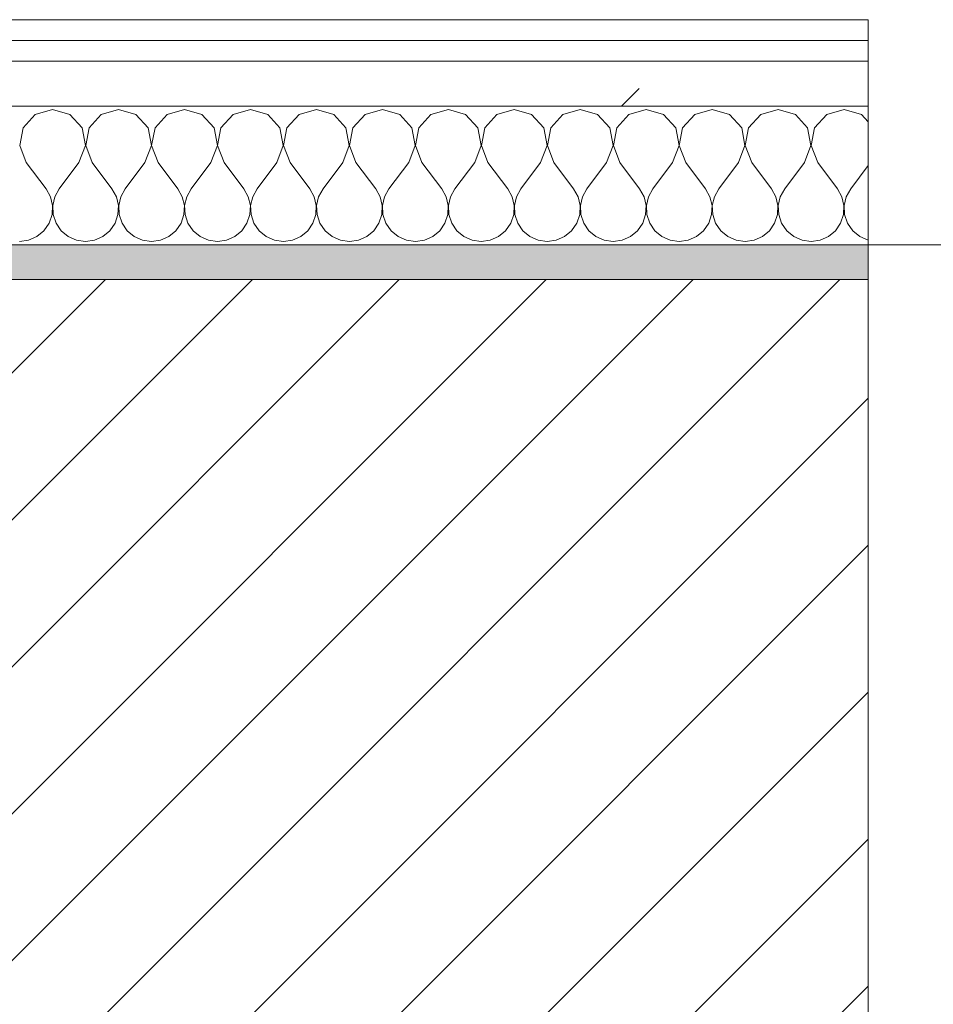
# Model space of a CAD drawing. Header units: millimetres. Extents: x -40968 to 77376, y -17881 to 4746.
# Tile 85 of 180: x -14381 to -14117, y -1413 to -1129. Entities that reach past the tile are written whole.
import ezdxf

# ---------------------------------------------------------------- set-up
doc = ezdxf.new("R2010")
doc.units = ezdxf.units.MM
doc.header["$MEASUREMENT"] = 0
doc.linetypes.add('Wipeout_Contour', pattern=[1000, 0, -1000])
for name, color, linetype in [('12_FAÇ_Façana', 7, 'Continuous'), ('Nuevo_08_E_Envans secs', 7, 'Continuous'), ('Ventanas Archicad', 7, 'Continuous')]:
    doc.layers.add(name, color=color, linetype=linetype)
for name, color, linetype, lineweight, true_color in [('12_FAÇ_Façana_Pluma_Nº__176', 7, 'Continuous', 15, 0x93a0c6), ('Nuevo_08_E_Envans secs_Pluma_Nº__102', 7, 'Continuous', 5, 0xcccccc), ('Nuevo_08_E_Envans secs_Pluma_Nº__171', 171, 'Continuous', 13, 0xaaaaff), ('Nuevo_08_E_Envans secs_Pluma_Nº__177', 7, 'Continuous', 15, 0xf7e046), ('Ventanas Archicad_Pluma_Nº__3', 7, 'Continuous', 5, 0xa4a4a4)]:
    doc.layers.add(name, color=color, linetype=linetype, lineweight=lineweight, true_color=true_color)
for name, color, linetype, lineweight in [('12_FAÇ_Façana_Pluma_Nº__2', 8, 'Continuous', 5), ('12_FAÇ_Façana_Pluma_Nº__7', 7, 'Continuous', 5), ('Nuevo_08_E_Envans secs_Pluma_Nº__1', 7, 'Continuous', 5), ('Ventanas Archicad_Pluma_Nº__7', 7, 'Continuous', 5)]:
    doc.layers.add(name, color=color, linetype=linetype, lineweight=lineweight)
pattern_1 = [(45, (0, 0), (-183.8478, 183.8478), [195, -65]), (45, (7e-14, 183.85), (-183.8478, 183.8478), [195, -65])]

# ---------------------------------------------------------------- blocks, each defined once
blk = doc.blocks.new('Ventana Vertical Multi-Faja 27_5')
at = {"layer": 'Ventanas Archicad_Pluma_Nº__3', "color": 253, "linetype": 'Continuous', "lineweight": 5, "true_color": 0xa4a4a4}
blk.add_line((-600, -430), (600, -430), dxfattribs=at)
at = {"layer": 'Ventanas Archicad_Pluma_Nº__7', "color": 7, "linetype": 'Continuous', "lineweight": 5}
for p, q in [((600, -200), (600, -420)), ((600, -420), (600, -430))]:
    blk.add_line(p, q, dxfattribs=at)
blk = doc.blocks.new('Muro_11_5', base_point=(-14135.93, -1193.98))
at = {"layer": '12_FAÇ_Façana_Pluma_Nº__7', "color": 7, "linetype": 'Continuous', "lineweight": 5}
for p, q in [((-14135.93, -1203.98), (-14135.93, -1193.98)), ((-14135.93, -1423.98), (-14135.93, -1203.98))]:
    blk.add_line(p, q, dxfattribs=at)
at = {"layer": 'Ventanas Archicad', "color": 253, "linetype": 'Continuous', "lineweight": 5, "true_color": 0xa4a4a6, "zscale": 1000, "rotation": 180}
blk.add_blockref('Ventana Vertical Multi-Faja 27_5', (-13535.93, -1623.98), dxfattribs=at)
blk = doc.blocks.new('Muro_12_5', base_point=(-16936.43, -1193.98))
at = {"layer": '12_FAÇ_Façana_Pluma_Nº__176', "linetype": 'Continuous', "lineweight": 0, "true_color": 0x495063}
blk.add_hatch(color=251, dxfattribs=at).paths.add_polyline_path([(-14135.93, -1193.98), (-16936.43, -1193.98), (-16936.43, -1203.98), (-14135.93, -1203.98)])
at = {"layer": '12_FAÇ_Façana_Pluma_Nº__2', "linetype": 'Continuous', "lineweight": 5}
h = blk.add_hatch(dxfattribs=at)
h.set_pattern_fill('Ceramic_0005', color=8, style=0, pattern_type=2)
h.set_pattern_definition([(45, (0, 0), (-21.213203, 21.213203), [])])
h.paths.add_polyline_path([(-16936.43, -1418.98), (-14135.93, -1418.98), (-14135.93, -1203.98), (-16936.43, -1203.98)])
at = {"layer": '12_FAÇ_Façana_Pluma_Nº__7', "color": 7, "linetype": 'Continuous', "lineweight": 5}
blk.add_line((-14135.93, -1203.98), (-16936.43, -1203.98), dxfattribs=at)
at = {"layer": '12_FAÇ_Façana_Pluma_Nº__7', "color": 7, "linetype": 'Continuous', "lineweight": 5, "flags": 128}
blk.add_lwpolyline([(-14135.93, -1193.98), (-16936.43, -1193.98)], dxfattribs=at)
blk = doc.blocks.new('*X233')
at = {"layer": 'Nuevo_08_E_Envans secs_Pluma_Nº__102', "color": 254, "linetype": 'Continuous', "lineweight": 5, "true_color": 0xcccccc}
for p, q in [((-14376.44, -1156.35), (-14379.95, -1160.19)), ((-14371.43, -1154.93), (-14376.44, -1156.35)), ((-14366.42, -1156.35), (-14371.43, -1154.93)), ((-14362.91, -1160.19), (-14366.42, -1156.35)), ((-14357.39, -1156.35), (-14360.9, -1160.19)), ((-14352.38, -1154.93), (-14357.39, -1156.35)), ((-14347.37, -1156.35), (-14352.38, -1154.93)), ((-14343.86, -1160.19), (-14347.37, -1156.35)), ((-14338.34, -1156.35), (-14341.85, -1160.19)), ((-14333.33, -1154.93), (-14338.34, -1156.35)), ((-14328.33, -1156.35), (-14333.33, -1154.93)), ((-14324.81, -1160.19), (-14328.33, -1156.35)), ((-14319.29, -1156.35), (-14322.8, -1160.19)), ((-14314.29, -1154.93), (-14319.29, -1156.35)), ((-14309.28, -1156.35), (-14314.29, -1154.93)), ((-14305.77, -1160.19), (-14309.28, -1156.35)), ((-14300.25, -1156.35), (-14303.76, -1160.19)), ((-14295.24, -1154.93), (-14300.25, -1156.35)), ((-14290.23, -1156.35), (-14295.24, -1154.93)), ((-14286.72, -1160.19), (-14290.23, -1156.35)), ((-14281.2, -1156.35), (-14284.71, -1160.19)), ((-14276.19, -1154.93), (-14281.2, -1156.35)), ((-14271.18, -1156.35), (-14276.19, -1154.93)), ((-14267.67, -1160.19), (-14271.18, -1156.35)), ((-14262.15, -1156.35), (-14265.66, -1160.19)), ((-14257.14, -1154.93), (-14262.15, -1156.35)), ((-14252.14, -1156.35), (-14257.14, -1154.93)), ((-14248.62, -1160.19), (-14252.14, -1156.35)), ((-14243.1, -1156.35), (-14246.61, -1160.19)), ((-14238.1, -1154.93), (-14243.1, -1156.35)), ((-14233.09, -1156.35), (-14238.1, -1154.93)), ((-14229.58, -1160.19), (-14233.09, -1156.35)), ((-14224.05, -1156.35), (-14227.57, -1160.19)), ((-14219.05, -1154.93), (-14224.05, -1156.35)), ((-14214.04, -1156.35), (-14219.05, -1154.93)), ((-14210.53, -1160.19), (-14214.04, -1156.35)), ((-14205.01, -1156.35), (-14208.52, -1160.19)), ((-14200, -1154.93), (-14205.01, -1156.35)), ((-14194.99, -1156.35), (-14200, -1154.93)), ((-14191.48, -1160.19), (-14194.99, -1156.35)), ((-14185.96, -1156.35), (-14189.47, -1160.19)), ((-14180.95, -1154.93), (-14185.96, -1156.35)), ((-14175.95, -1156.35), (-14180.95, -1154.93)), ((-14172.43, -1160.19), (-14175.95, -1156.35)), ((-14166.91, -1156.35), (-14170.42, -1160.19)), ((-14161.9, -1154.93), (-14166.91, -1156.35)), ((-14156.9, -1156.35), (-14161.9, -1154.93)), ((-14153.39, -1160.19), (-14156.9, -1156.35)), ((-14147.86, -1156.35), (-14151.38, -1160.19)), ((-14142.86, -1154.93), (-14147.86, -1156.35)), ((-14137.85, -1156.35), (-14142.86, -1154.93)), ((-14135.93, -1158.45), (-14137.85, -1156.35)), ((-14379.95, -1160.19), (-14380.91, -1165.31)), ((-14361.94, -1165.31), (-14362.91, -1160.19)), ((-14360.9, -1160.19), (-14361.87, -1165.31)), ((-14342.9, -1165.31), (-14343.86, -1160.19)), ((-14341.85, -1160.19), (-14342.82, -1165.31)), ((-14323.85, -1165.31), (-14324.81, -1160.19)), ((-14322.8, -1160.19), (-14323.77, -1165.31)), ((-14304.8, -1165.31), (-14305.77, -1160.19)), ((-14303.76, -1160.19), (-14304.72, -1165.31)), ((-14285.75, -1165.31), (-14286.72, -1160.19)), ((-14284.71, -1160.19), (-14285.68, -1165.31)), ((-14266.71, -1165.31), (-14267.67, -1160.19)), ((-14265.66, -1160.19), (-14266.63, -1165.31)), ((-14247.66, -1165.31), (-14248.62, -1160.19)), ((-14246.61, -1160.19), (-14247.58, -1165.31)), ((-14228.61, -1165.31), (-14229.58, -1160.19)), ((-14227.57, -1160.19), (-14228.53, -1165.31)), ((-14209.56, -1165.31), (-14210.53, -1160.19)), ((-14208.52, -1160.19), (-14209.49, -1165.31)), ((-14190.51, -1165.31), (-14191.48, -1160.19)), ((-14189.47, -1160.19), (-14190.44, -1165.31)), ((-14171.47, -1165.31), (-14172.43, -1160.19)), ((-14170.42, -1160.19), (-14171.39, -1165.31)), ((-14152.42, -1165.31), (-14153.39, -1160.19)), ((-14151.38, -1160.19), (-14152.34, -1165.31)), ((-14380.91, -1165.31), (-14379.05, -1170.17)), ((-14363.81, -1170.17), (-14361.94, -1165.31)), ((-14361.87, -1165.31), (-14360, -1170.17)), ((-14344.76, -1170.17), (-14342.9, -1165.31)), ((-14342.82, -1165.31), (-14340.95, -1170.17)), ((-14325.71, -1170.17), (-14323.85, -1165.31)), ((-14323.77, -1165.31), (-14321.9, -1170.17)), ((-14306.67, -1170.17), (-14304.8, -1165.31)), ((-14304.72, -1165.31), (-14302.86, -1170.17)), ((-14287.62, -1170.17), (-14285.75, -1165.31)), ((-14285.68, -1165.31), (-14283.81, -1170.17)), ((-14268.57, -1170.17), (-14266.71, -1165.31)), ((-14266.63, -1165.31), (-14264.76, -1170.17)), ((-14249.52, -1170.17), (-14247.66, -1165.31)), ((-14247.58, -1165.31), (-14245.71, -1170.17)), ((-14230.48, -1170.17), (-14228.61, -1165.31)), ((-14228.53, -1165.31), (-14226.67, -1170.17)), ((-14211.43, -1170.17), (-14209.56, -1165.31)), ((-14209.49, -1165.31), (-14207.62, -1170.17)), ((-14192.38, -1170.17), (-14190.51, -1165.31)), ((-14190.44, -1165.31), (-14188.57, -1170.17)), ((-14173.33, -1170.17), (-14171.47, -1165.31)), ((-14171.39, -1165.31), (-14169.52, -1170.17)), ((-14154.29, -1170.17), (-14152.42, -1165.31)), ((-14152.34, -1165.31), (-14150.48, -1170.17)), ((-14379.05, -1170.17), (-14373.33, -1177.79)), ((-14363.81, -1170.17), (-14369.52, -1177.79)), ((-14360, -1170.17), (-14354.29, -1177.79)), ((-14344.76, -1170.17), (-14350.48, -1177.79)), ((-14340.95, -1170.17), (-14335.24, -1177.79)), ((-14325.71, -1170.17), (-14331.43, -1177.79)), ((-14321.9, -1170.17), (-14316.19, -1177.79)), ((-14306.67, -1170.17), (-14312.38, -1177.79)), ((-14302.86, -1170.17), (-14297.14, -1177.79)), ((-14287.62, -1170.17), (-14293.33, -1177.79)), ((-14283.81, -1170.17), (-14278.1, -1177.79)), ((-14268.57, -1170.17), (-14274.29, -1177.79)), ((-14264.76, -1170.17), (-14259.05, -1177.79)), ((-14249.52, -1170.17), (-14255.24, -1177.79)), ((-14245.71, -1170.17), (-14240, -1177.79)), ((-14230.48, -1170.17), (-14236.19, -1177.79)), ((-14226.67, -1170.17), (-14220.95, -1177.79)), ((-14211.43, -1170.17), (-14217.14, -1177.79)), ((-14207.62, -1170.17), (-14201.9, -1177.79)), ((-14192.38, -1170.17), (-14198.1, -1177.79)), ((-14188.57, -1170.17), (-14182.86, -1177.79)), ((-14173.33, -1170.17), (-14179.05, -1177.79)), ((-14169.52, -1170.17), (-14163.81, -1177.79)), ((-14154.29, -1170.17), (-14160, -1177.79)), ((-14150.48, -1170.17), (-14144.76, -1177.79)), ((-14135.93, -1171.09), (-14140.95, -1177.79)), ((-14372.06, -1180.08), (-14373.33, -1177.79)), ((-14369.52, -1177.79), (-14370.8, -1180.08)), ((-14353.01, -1180.08), (-14354.29, -1177.79)), ((-14350.48, -1177.79), (-14351.75, -1180.08)), ((-14333.97, -1180.08), (-14335.24, -1177.79)), ((-14331.43, -1177.79), (-14332.7, -1180.08)), ((-14314.92, -1180.08), (-14316.19, -1177.79)), ((-14312.38, -1177.79), (-14313.65, -1180.08)), ((-14295.87, -1180.08), (-14297.14, -1177.79)), ((-14293.33, -1177.79), (-14294.6, -1180.08)), ((-14276.82, -1180.08), (-14278.1, -1177.79)), ((-14274.29, -1177.79), (-14275.56, -1180.08)), ((-14257.78, -1180.08), (-14259.05, -1177.79)), ((-14255.24, -1177.79), (-14256.51, -1180.08)), ((-14238.73, -1180.08), (-14240, -1177.79)), ((-14236.19, -1177.79), (-14237.46, -1180.08)), ((-14219.68, -1180.08), (-14220.95, -1177.79)), ((-14217.14, -1177.79), (-14218.41, -1180.08)), ((-14200.63, -1180.08), (-14201.9, -1177.79)), ((-14198.1, -1177.79), (-14199.37, -1180.08)), ((-14181.59, -1180.08), (-14182.86, -1177.79)), ((-14179.05, -1177.79), (-14180.32, -1180.08)), ((-14162.54, -1180.08), (-14163.81, -1177.79)), ((-14160, -1177.79), (-14161.27, -1180.08)), ((-14143.49, -1180.08), (-14144.76, -1177.79)), ((-14140.95, -1177.79), (-14142.22, -1180.08)), ((-14371.47, -1182.64), (-14372.06, -1180.08)), ((-14371.59, -1185.27), (-14371.47, -1182.64)), ((-14370.8, -1180.08), (-14371.39, -1182.64)), ((-14371.39, -1182.64), (-14371.26, -1185.27)), ((-14352.42, -1182.64), (-14353.01, -1180.08)), ((-14352.55, -1185.27), (-14352.42, -1182.64)), ((-14351.75, -1180.08), (-14352.34, -1182.64)), ((-14352.34, -1182.64), (-14352.22, -1185.27)), ((-14333.37, -1182.64), (-14333.97, -1180.08)), ((-14333.5, -1185.27), (-14333.37, -1182.64)), ((-14332.7, -1180.08), (-14333.29, -1182.64)), ((-14333.29, -1182.64), (-14333.17, -1185.27)), ((-14314.32, -1182.64), (-14314.92, -1180.08)), ((-14314.45, -1185.27), (-14314.32, -1182.64)), ((-14313.65, -1180.08), (-14314.25, -1182.64)), ((-14314.25, -1182.64), (-14314.12, -1185.27)), ((-14295.28, -1182.64), (-14295.87, -1180.08)), ((-14295.4, -1185.27), (-14295.28, -1182.64)), ((-14294.6, -1180.08), (-14295.2, -1182.64)), ((-14295.2, -1182.64), (-14295.07, -1185.27)), ((-14276.23, -1182.64), (-14276.82, -1180.08)), ((-14276.36, -1185.27), (-14276.23, -1182.64)), ((-14275.56, -1180.08), (-14276.15, -1182.64)), ((-14276.15, -1182.64), (-14276.02, -1185.27)), ((-14257.18, -1182.64), (-14257.78, -1180.08)), ((-14257.31, -1185.27), (-14257.18, -1182.64)), ((-14256.51, -1180.08), (-14257.1, -1182.64)), ((-14257.1, -1182.64), (-14256.98, -1185.27)), ((-14238.13, -1182.64), (-14238.73, -1180.08)), ((-14238.26, -1185.27), (-14238.13, -1182.64)), ((-14237.46, -1180.08), (-14238.06, -1182.64)), ((-14238.06, -1182.64), (-14237.93, -1185.27)), ((-14219.09, -1182.64), (-14219.68, -1180.08)), ((-14219.21, -1185.27), (-14219.09, -1182.64)), ((-14218.41, -1180.08), (-14219.01, -1182.64)), ((-14219.01, -1182.64), (-14218.88, -1185.27)), ((-14200.04, -1182.64), (-14200.63, -1180.08)), ((-14200.17, -1185.27), (-14200.04, -1182.64)), ((-14199.37, -1180.08), (-14199.96, -1182.64)), ((-14199.96, -1182.64), (-14199.83, -1185.27)), ((-14180.99, -1182.64), (-14181.59, -1180.08)), ((-14181.12, -1185.27), (-14180.99, -1182.64)), ((-14180.32, -1180.08), (-14180.91, -1182.64)), ((-14180.91, -1182.64), (-14180.79, -1185.27)), ((-14161.94, -1182.64), (-14162.54, -1180.08)), ((-14162.07, -1185.27), (-14161.94, -1182.64)), ((-14161.27, -1180.08), (-14161.87, -1182.64)), ((-14161.87, -1182.64), (-14161.74, -1185.27)), ((-14142.9, -1182.64), (-14143.49, -1180.08)), ((-14143.02, -1185.27), (-14142.9, -1182.64)), ((-14142.22, -1180.08), (-14142.82, -1182.64)), ((-14142.82, -1182.64), (-14142.69, -1185.27)), ((-14372.43, -1187.76), (-14371.59, -1185.27)), ((-14371.26, -1185.27), (-14370.42, -1187.76)), ((-14353.39, -1187.76), (-14352.55, -1185.27)), ((-14352.22, -1185.27), (-14351.38, -1187.76)), ((-14334.34, -1187.76), (-14333.5, -1185.27)), ((-14333.17, -1185.27), (-14332.33, -1187.76)), ((-14315.29, -1187.76), (-14314.45, -1185.27)), ((-14314.12, -1185.27), (-14313.28, -1187.76)), ((-14296.24, -1187.76), (-14295.4, -1185.27)), ((-14295.07, -1185.27), (-14294.23, -1187.76)), ((-14277.2, -1187.76), (-14276.36, -1185.27)), ((-14276.02, -1185.27), (-14275.19, -1187.76)), ((-14258.15, -1187.76), (-14257.31, -1185.27)), ((-14256.98, -1185.27), (-14256.14, -1187.76)), ((-14239.1, -1187.76), (-14238.26, -1185.27)), ((-14237.93, -1185.27), (-14237.09, -1187.76)), ((-14220.05, -1187.76), (-14219.21, -1185.27)), ((-14218.88, -1185.27), (-14218.04, -1187.76)), ((-14201.01, -1187.76), (-14200.17, -1185.27)), ((-14199.83, -1185.27), (-14198.99, -1187.76)), ((-14181.96, -1187.76), (-14181.12, -1185.27)), ((-14180.79, -1185.27), (-14179.95, -1187.76)), ((-14162.91, -1187.76), (-14162.07, -1185.27)), ((-14161.74, -1185.27), (-14160.9, -1187.76)), ((-14143.86, -1187.76), (-14143.02, -1185.27)), ((-14142.69, -1185.27), (-14141.85, -1187.76)), ((-14373.92, -1189.92), (-14372.43, -1187.76)), ((-14370.42, -1187.76), (-14368.94, -1189.92)), ((-14354.87, -1189.92), (-14353.39, -1187.76)), ((-14351.38, -1187.76), (-14349.89, -1189.92)), ((-14335.83, -1189.92), (-14334.34, -1187.76)), ((-14332.33, -1187.76), (-14330.84, -1189.92)), ((-14316.78, -1189.92), (-14315.29, -1187.76)), ((-14313.28, -1187.76), (-14311.79, -1189.92)), ((-14297.73, -1189.92), (-14296.24, -1187.76)), ((-14294.23, -1187.76), (-14292.74, -1189.92)), ((-14278.68, -1189.92), (-14277.2, -1187.76)), ((-14275.19, -1187.76), (-14273.7, -1189.92)), ((-14259.64, -1189.92), (-14258.15, -1187.76)), ((-14256.14, -1187.76), (-14254.65, -1189.92)), ((-14240.59, -1189.92), (-14239.1, -1187.76)), ((-14237.09, -1187.76), (-14235.6, -1189.92)), ((-14221.54, -1189.92), (-14220.05, -1187.76)), ((-14218.04, -1187.76), (-14216.55, -1189.92)), ((-14202.49, -1189.92), (-14201.01, -1187.76)), ((-14198.99, -1187.76), (-14197.51, -1189.92)), ((-14183.45, -1189.92), (-14181.96, -1187.76)), ((-14179.95, -1187.76), (-14178.46, -1189.92)), ((-14164.4, -1189.92), (-14162.91, -1187.76)), ((-14160.9, -1187.76), (-14159.41, -1189.92)), ((-14145.35, -1189.92), (-14143.86, -1187.76)), ((-14141.85, -1187.76), (-14140.36, -1189.92)), ((-14375.95, -1191.6), (-14373.92, -1189.92)), ((-14368.94, -1189.92), (-14366.91, -1191.6)), ((-14356.9, -1191.6), (-14354.87, -1189.92)), ((-14349.89, -1189.92), (-14347.86, -1191.6)), ((-14337.85, -1191.6), (-14335.83, -1189.92)), ((-14330.84, -1189.92), (-14328.82, -1191.6)), ((-14318.8, -1191.6), (-14316.78, -1189.92)), ((-14311.79, -1189.92), (-14309.77, -1191.6)), ((-14299.75, -1191.6), (-14297.73, -1189.92)), ((-14292.74, -1189.92), (-14290.72, -1191.6)), ((-14280.71, -1191.6), (-14278.68, -1189.92)), ((-14273.7, -1189.92), (-14271.67, -1191.6)), ((-14261.66, -1191.6), (-14259.64, -1189.92)), ((-14254.65, -1189.92), (-14252.63, -1191.6)), ((-14242.61, -1191.6), (-14240.59, -1189.92)), ((-14235.6, -1189.92), (-14233.58, -1191.6)), ((-14223.56, -1191.6), (-14221.54, -1189.92)), ((-14216.55, -1189.92), (-14214.53, -1191.6)), ((-14204.52, -1191.6), (-14202.49, -1189.92)), ((-14197.51, -1189.92), (-14195.48, -1191.6)), ((-14185.47, -1191.6), (-14183.45, -1189.92)), ((-14178.46, -1189.92), (-14176.44, -1191.6)), ((-14166.42, -1191.6), (-14164.4, -1189.92)), ((-14159.41, -1189.92), (-14157.39, -1191.6)), ((-14147.37, -1191.6), (-14145.35, -1189.92)), ((-14140.36, -1189.92), (-14138.34, -1191.6)), ((-14380.95, -1193.02), (-14378.35, -1192.66)), ((-14378.35, -1192.66), (-14375.95, -1191.6)), ((-14366.91, -1191.6), (-14364.51, -1192.66)), ((-14364.51, -1192.66), (-14361.9, -1193.02)), ((-14361.9, -1193.02), (-14359.3, -1192.66)), ((-14359.3, -1192.66), (-14356.9, -1191.6)), ((-14347.86, -1191.6), (-14345.46, -1192.66)), ((-14345.46, -1192.66), (-14342.86, -1193.02)), ((-14342.86, -1193.02), (-14340.25, -1192.66)), ((-14340.25, -1192.66), (-14337.85, -1191.6)), ((-14328.82, -1191.6), (-14326.41, -1192.66)), ((-14326.41, -1192.66), (-14323.81, -1193.02)), ((-14323.81, -1193.02), (-14321.21, -1192.66)), ((-14321.21, -1192.66), (-14318.8, -1191.6)), ((-14309.77, -1191.6), (-14307.36, -1192.66)), ((-14307.36, -1192.66), (-14304.76, -1193.02)), ((-14304.76, -1193.02), (-14302.16, -1192.66)), ((-14302.16, -1192.66), (-14299.75, -1191.6)), ((-14290.72, -1191.6), (-14288.32, -1192.66)), ((-14288.32, -1192.66), (-14285.71, -1193.02)), ((-14285.71, -1193.02), (-14283.11, -1192.66)), ((-14283.11, -1192.66), (-14280.71, -1191.6)), ((-14271.67, -1191.6), (-14269.27, -1192.66)), ((-14269.27, -1192.66), (-14266.67, -1193.02)), ((-14266.67, -1193.02), (-14264.06, -1192.66)), ((-14264.06, -1192.66), (-14261.66, -1191.6)), ((-14252.63, -1191.6), (-14250.22, -1192.66)), ((-14250.22, -1192.66), (-14247.62, -1193.02)), ((-14247.62, -1193.02), (-14245.02, -1192.66)), ((-14245.02, -1192.66), (-14242.61, -1191.6)), ((-14233.58, -1191.6), (-14231.17, -1192.66)), ((-14231.17, -1192.66), (-14228.57, -1193.02)), ((-14228.57, -1193.02), (-14225.97, -1192.66)), ((-14225.97, -1192.66), (-14223.56, -1191.6)), ((-14214.53, -1191.6), (-14212.13, -1192.66)), ((-14212.13, -1192.66), (-14209.52, -1193.02)), ((-14209.52, -1193.02), (-14206.92, -1192.66)), ((-14206.92, -1192.66), (-14204.52, -1191.6)), ((-14195.48, -1191.6), (-14193.08, -1192.66)), ((-14193.08, -1192.66), (-14190.48, -1193.02)), ((-14190.48, -1193.02), (-14187.87, -1192.66)), ((-14187.87, -1192.66), (-14185.47, -1191.6)), ((-14176.44, -1191.6), (-14174.03, -1192.66)), ((-14174.03, -1192.66), (-14171.43, -1193.02)), ((-14171.43, -1193.02), (-14168.83, -1192.66)), ((-14168.83, -1192.66), (-14166.42, -1191.6)), ((-14157.39, -1191.6), (-14154.98, -1192.66)), ((-14154.98, -1192.66), (-14152.38, -1193.02)), ((-14152.38, -1193.02), (-14149.78, -1192.66)), ((-14149.78, -1192.66), (-14147.37, -1191.6)), ((-14138.34, -1191.6), (-14135.94, -1192.66))]:
    blk.add_line(p, q, dxfattribs=at)
blk = doc.blocks.new('Muro_92_5', base_point=(-14135.93, -1193.98))
at = {"layer": 'Nuevo_08_E_Envans secs_Pluma_Nº__1', "color": 7, "linetype": 'Continuous', "lineweight": 5, "flags": 128}
blk.add_lwpolyline([(-16936.43, -1193.98), (-14135.93, -1193.98)], dxfattribs=at)
at = {"color": 254, "linetype": 'Wipeout_Contour', "lineweight": 0, "ltscale": 62310.788122}
blk.add_wipeout([(-14135.93, -1128.98), (-16936.43, -1128.98), (-16936.43, -1134.98), (-14135.93, -1134.98)], dxfattribs=at).dxf.layer = 'Nuevo_08_E_Envans secs'
at = {"color": 254, "linetype": 'Wipeout_Contour', "lineweight": 0, "ltscale": 62315.364932}
blk.add_wipeout([(-14135.93, -1140.98), (-16936.43, -1140.98), (-16936.43, -1153.98), (-14135.93, -1153.98)], dxfattribs=at).dxf.layer = 'Nuevo_08_E_Envans secs'
at = {"layer": 'Nuevo_08_E_Envans secs_Pluma_Nº__171', "linetype": 'Continuous', "lineweight": 13, "true_color": 0xaaaaff}
h = blk.add_hatch(dxfattribs=at)
h.set_pattern_fill('Panellat_HPL_0005', color=161, style=0, pattern_type=2)
h.set_pattern_definition(pattern_1)
h.paths.add_polyline_path([(-14135.93, -1128.98), (-16936.43, -1128.98), (-16936.43, -1134.98), (-14135.93, -1134.98)])
at = {"layer": 'Nuevo_08_E_Envans secs_Pluma_Nº__177', "linetype": 'Continuous', "lineweight": 15, "true_color": 0xf7e046}
h = blk.add_hatch(dxfattribs=at)
h.set_pattern_fill('Panellat_HPL_0005', color=53, style=0, pattern_type=2)
h.set_pattern_definition(pattern_1)
h.paths.add_polyline_path([(-14135.93, -1140.98), (-16936.43, -1140.98), (-16936.43, -1153.98), (-14135.93, -1153.98)])
at = {"layer": 'Nuevo_08_E_Envans secs_Pluma_Nº__1', "color": 7, "linetype": 'Continuous', "lineweight": 5}
for p, q in [((-14135.93, -1134.98), (-16936.43, -1134.98)), ((-14135.93, -1140.98), (-16936.43, -1140.98)), ((-14135.93, -1153.98), (-16936.43, -1153.98))]:
    blk.add_line(p, q, dxfattribs=at)
at = {"layer": 'Nuevo_08_E_Envans secs_Pluma_Nº__1', "color": 7, "linetype": 'Continuous', "lineweight": 5, "flags": 128}
blk.add_lwpolyline([(-14135.93, -1128.98), (-16936.43, -1128.98)], dxfattribs=at)
at = {"layer": 'Nuevo_08_E_Envans secs', "color": 7, "lineweight": 20}
blk.add_blockref('*X233', (0, 0), dxfattribs=at)
blk = doc.blocks.new('*X489')
at = {"layer": 'Nuevo_08_E_Envans secs_Pluma_Nº__102', "color": 254, "linetype": 'Continuous', "lineweight": 5, "true_color": 0xcccccc}
for p, q in [((-14376.44, -1156.35), (-14379.95, -1160.19)), ((-14371.43, -1154.93), (-14376.44, -1156.35)), ((-14366.42, -1156.35), (-14371.43, -1154.93)), ((-14362.91, -1160.19), (-14366.42, -1156.35)), ((-14357.39, -1156.35), (-14360.9, -1160.19)), ((-14352.38, -1154.93), (-14357.39, -1156.35)), ((-14347.37, -1156.35), (-14352.38, -1154.93)), ((-14343.86, -1160.19), (-14347.37, -1156.35)), ((-14338.34, -1156.35), (-14341.85, -1160.19)), ((-14333.33, -1154.93), (-14338.34, -1156.35)), ((-14328.33, -1156.35), (-14333.33, -1154.93)), ((-14324.81, -1160.19), (-14328.33, -1156.35)), ((-14319.29, -1156.35), (-14322.8, -1160.19)), ((-14314.29, -1154.93), (-14319.29, -1156.35)), ((-14309.28, -1156.35), (-14314.29, -1154.93)), ((-14305.77, -1160.19), (-14309.28, -1156.35)), ((-14300.25, -1156.35), (-14303.76, -1160.19)), ((-14295.24, -1154.93), (-14300.25, -1156.35)), ((-14290.23, -1156.35), (-14295.24, -1154.93)), ((-14286.72, -1160.19), (-14290.23, -1156.35)), ((-14281.2, -1156.35), (-14284.71, -1160.19)), ((-14276.19, -1154.93), (-14281.2, -1156.35)), ((-14271.18, -1156.35), (-14276.19, -1154.93)), ((-14267.67, -1160.19), (-14271.18, -1156.35)), ((-14262.15, -1156.35), (-14265.66, -1160.19)), ((-14257.14, -1154.93), (-14262.15, -1156.35)), ((-14252.14, -1156.35), (-14257.14, -1154.93)), ((-14248.62, -1160.19), (-14252.14, -1156.35)), ((-14243.1, -1156.35), (-14246.61, -1160.19)), ((-14238.1, -1154.93), (-14243.1, -1156.35)), ((-14233.09, -1156.35), (-14238.1, -1154.93)), ((-14229.58, -1160.19), (-14233.09, -1156.35)), ((-14224.05, -1156.35), (-14227.57, -1160.19)), ((-14219.05, -1154.93), (-14224.05, -1156.35)), ((-14214.04, -1156.35), (-14219.05, -1154.93)), ((-14210.53, -1160.19), (-14214.04, -1156.35)), ((-14205.01, -1156.35), (-14208.52, -1160.19)), ((-14200, -1154.93), (-14205.01, -1156.35)), ((-14194.99, -1156.35), (-14200, -1154.93)), ((-14191.48, -1160.19), (-14194.99, -1156.35)), ((-14185.96, -1156.35), (-14189.47, -1160.19)), ((-14180.95, -1154.93), (-14185.96, -1156.35)), ((-14175.95, -1156.35), (-14180.95, -1154.93)), ((-14172.43, -1160.19), (-14175.95, -1156.35)), ((-14166.91, -1156.35), (-14170.42, -1160.19)), ((-14161.9, -1154.93), (-14166.91, -1156.35)), ((-14156.9, -1156.35), (-14161.9, -1154.93)), ((-14153.39, -1160.19), (-14156.9, -1156.35)), ((-14147.86, -1156.35), (-14151.38, -1160.19)), ((-14142.86, -1154.93), (-14147.86, -1156.35)), ((-14137.85, -1156.35), (-14142.86, -1154.93)), ((-14135.93, -1158.45), (-14137.85, -1156.35)), ((-14379.95, -1160.19), (-14380.91, -1165.31)), ((-14361.94, -1165.31), (-14362.91, -1160.19)), ((-14360.9, -1160.19), (-14361.87, -1165.31)), ((-14342.9, -1165.31), (-14343.86, -1160.19)), ((-14341.85, -1160.19), (-14342.82, -1165.31)), ((-14323.85, -1165.31), (-14324.81, -1160.19)), ((-14322.8, -1160.19), (-14323.77, -1165.31)), ((-14304.8, -1165.31), (-14305.77, -1160.19)), ((-14303.76, -1160.19), (-14304.72, -1165.31)), ((-14285.75, -1165.31), (-14286.72, -1160.19)), ((-14284.71, -1160.19), (-14285.68, -1165.31)), ((-14266.71, -1165.31), (-14267.67, -1160.19)), ((-14265.66, -1160.19), (-14266.63, -1165.31)), ((-14247.66, -1165.31), (-14248.62, -1160.19)), ((-14246.61, -1160.19), (-14247.58, -1165.31)), ((-14228.61, -1165.31), (-14229.58, -1160.19)), ((-14227.57, -1160.19), (-14228.53, -1165.31)), ((-14209.56, -1165.31), (-14210.53, -1160.19)), ((-14208.52, -1160.19), (-14209.49, -1165.31)), ((-14190.51, -1165.31), (-14191.48, -1160.19)), ((-14189.47, -1160.19), (-14190.44, -1165.31)), ((-14171.47, -1165.31), (-14172.43, -1160.19)), ((-14170.42, -1160.19), (-14171.39, -1165.31)), ((-14152.42, -1165.31), (-14153.39, -1160.19)), ((-14151.38, -1160.19), (-14152.34, -1165.31)), ((-14380.91, -1165.31), (-14379.05, -1170.17)), ((-14363.81, -1170.17), (-14361.94, -1165.31)), ((-14361.87, -1165.31), (-14360, -1170.17)), ((-14344.76, -1170.17), (-14342.9, -1165.31)), ((-14342.82, -1165.31), (-14340.95, -1170.17)), ((-14325.71, -1170.17), (-14323.85, -1165.31)), ((-14323.77, -1165.31), (-14321.9, -1170.17)), ((-14306.67, -1170.17), (-14304.8, -1165.31)), ((-14304.72, -1165.31), (-14302.86, -1170.17)), ((-14287.62, -1170.17), (-14285.75, -1165.31)), ((-14285.68, -1165.31), (-14283.81, -1170.17)), ((-14268.57, -1170.17), (-14266.71, -1165.31)), ((-14266.63, -1165.31), (-14264.76, -1170.17)), ((-14249.52, -1170.17), (-14247.66, -1165.31)), ((-14247.58, -1165.31), (-14245.71, -1170.17)), ((-14230.48, -1170.17), (-14228.61, -1165.31)), ((-14228.53, -1165.31), (-14226.67, -1170.17)), ((-14211.43, -1170.17), (-14209.56, -1165.31)), ((-14209.49, -1165.31), (-14207.62, -1170.17)), ((-14192.38, -1170.17), (-14190.51, -1165.31)), ((-14190.44, -1165.31), (-14188.57, -1170.17)), ((-14173.33, -1170.17), (-14171.47, -1165.31)), ((-14171.39, -1165.31), (-14169.52, -1170.17)), ((-14154.29, -1170.17), (-14152.42, -1165.31)), ((-14152.34, -1165.31), (-14150.48, -1170.17)), ((-14379.05, -1170.17), (-14373.33, -1177.79)), ((-14363.81, -1170.17), (-14369.52, -1177.79)), ((-14360, -1170.17), (-14354.29, -1177.79)), ((-14344.76, -1170.17), (-14350.48, -1177.79)), ((-14340.95, -1170.17), (-14335.24, -1177.79)), ((-14325.71, -1170.17), (-14331.43, -1177.79)), ((-14321.9, -1170.17), (-14316.19, -1177.79)), ((-14306.67, -1170.17), (-14312.38, -1177.79)), ((-14302.86, -1170.17), (-14297.14, -1177.79)), ((-14287.62, -1170.17), (-14293.33, -1177.79)), ((-14283.81, -1170.17), (-14278.1, -1177.79)), ((-14268.57, -1170.17), (-14274.29, -1177.79)), ((-14264.76, -1170.17), (-14259.05, -1177.79)), ((-14249.52, -1170.17), (-14255.24, -1177.79)), ((-14245.71, -1170.17), (-14240, -1177.79)), ((-14230.48, -1170.17), (-14236.19, -1177.79)), ((-14226.67, -1170.17), (-14220.95, -1177.79)), ((-14211.43, -1170.17), (-14217.14, -1177.79)), ((-14207.62, -1170.17), (-14201.9, -1177.79)), ((-14192.38, -1170.17), (-14198.1, -1177.79)), ((-14188.57, -1170.17), (-14182.86, -1177.79)), ((-14173.33, -1170.17), (-14179.05, -1177.79)), ((-14169.52, -1170.17), (-14163.81, -1177.79)), ((-14154.29, -1170.17), (-14160, -1177.79)), ((-14150.48, -1170.17), (-14144.76, -1177.79)), ((-14135.93, -1171.09), (-14140.95, -1177.79)), ((-14372.06, -1180.08), (-14373.33, -1177.79)), ((-14369.52, -1177.79), (-14370.8, -1180.08)), ((-14353.01, -1180.08), (-14354.29, -1177.79)), ((-14350.48, -1177.79), (-14351.75, -1180.08)), ((-14333.97, -1180.08), (-14335.24, -1177.79)), ((-14331.43, -1177.79), (-14332.7, -1180.08)), ((-14314.92, -1180.08), (-14316.19, -1177.79)), ((-14312.38, -1177.79), (-14313.65, -1180.08)), ((-14295.87, -1180.08), (-14297.14, -1177.79)), ((-14293.33, -1177.79), (-14294.6, -1180.08)), ((-14276.82, -1180.08), (-14278.1, -1177.79)), ((-14274.29, -1177.79), (-14275.56, -1180.08)), ((-14257.78, -1180.08), (-14259.05, -1177.79)), ((-14255.24, -1177.79), (-14256.51, -1180.08)), ((-14238.73, -1180.08), (-14240, -1177.79)), ((-14236.19, -1177.79), (-14237.46, -1180.08)), ((-14219.68, -1180.08), (-14220.95, -1177.79)), ((-14217.14, -1177.79), (-14218.41, -1180.08)), ((-14200.63, -1180.08), (-14201.9, -1177.79)), ((-14198.1, -1177.79), (-14199.37, -1180.08)), ((-14181.59, -1180.08), (-14182.86, -1177.79)), ((-14179.05, -1177.79), (-14180.32, -1180.08)), ((-14162.54, -1180.08), (-14163.81, -1177.79)), ((-14160, -1177.79), (-14161.27, -1180.08)), ((-14143.49, -1180.08), (-14144.76, -1177.79)), ((-14140.95, -1177.79), (-14142.22, -1180.08)), ((-14371.47, -1182.64), (-14372.06, -1180.08)), ((-14371.59, -1185.27), (-14371.47, -1182.64)), ((-14370.8, -1180.08), (-14371.39, -1182.64)), ((-14371.39, -1182.64), (-14371.26, -1185.27)), ((-14352.42, -1182.64), (-14353.01, -1180.08)), ((-14352.55, -1185.27), (-14352.42, -1182.64)), ((-14351.75, -1180.08), (-14352.34, -1182.64)), ((-14352.34, -1182.64), (-14352.22, -1185.27)), ((-14333.37, -1182.64), (-14333.97, -1180.08)), ((-14333.5, -1185.27), (-14333.37, -1182.64)), ((-14332.7, -1180.08), (-14333.29, -1182.64)), ((-14333.29, -1182.64), (-14333.17, -1185.27)), ((-14314.32, -1182.64), (-14314.92, -1180.08)), ((-14314.45, -1185.27), (-14314.32, -1182.64)), ((-14313.65, -1180.08), (-14314.25, -1182.64)), ((-14314.25, -1182.64), (-14314.12, -1185.27)), ((-14295.28, -1182.64), (-14295.87, -1180.08)), ((-14295.4, -1185.27), (-14295.28, -1182.64)), ((-14294.6, -1180.08), (-14295.2, -1182.64)), ((-14295.2, -1182.64), (-14295.07, -1185.27)), ((-14276.23, -1182.64), (-14276.82, -1180.08)), ((-14276.36, -1185.27), (-14276.23, -1182.64)), ((-14275.56, -1180.08), (-14276.15, -1182.64)), ((-14276.15, -1182.64), (-14276.02, -1185.27)), ((-14257.18, -1182.64), (-14257.78, -1180.08)), ((-14257.31, -1185.27), (-14257.18, -1182.64)), ((-14256.51, -1180.08), (-14257.1, -1182.64)), ((-14257.1, -1182.64), (-14256.98, -1185.27)), ((-14238.13, -1182.64), (-14238.73, -1180.08)), ((-14238.26, -1185.27), (-14238.13, -1182.64)), ((-14237.46, -1180.08), (-14238.06, -1182.64)), ((-14238.06, -1182.64), (-14237.93, -1185.27)), ((-14219.09, -1182.64), (-14219.68, -1180.08)), ((-14219.21, -1185.27), (-14219.09, -1182.64)), ((-14218.41, -1180.08), (-14219.01, -1182.64)), ((-14219.01, -1182.64), (-14218.88, -1185.27)), ((-14200.04, -1182.64), (-14200.63, -1180.08)), ((-14200.17, -1185.27), (-14200.04, -1182.64)), ((-14199.37, -1180.08), (-14199.96, -1182.64)), ((-14199.96, -1182.64), (-14199.83, -1185.27)), ((-14180.99, -1182.64), (-14181.59, -1180.08)), ((-14181.12, -1185.27), (-14180.99, -1182.64)), ((-14180.32, -1180.08), (-14180.91, -1182.64)), ((-14180.91, -1182.64), (-14180.79, -1185.27)), ((-14161.94, -1182.64), (-14162.54, -1180.08)), ((-14162.07, -1185.27), (-14161.94, -1182.64)), ((-14161.27, -1180.08), (-14161.87, -1182.64)), ((-14161.87, -1182.64), (-14161.74, -1185.27)), ((-14142.9, -1182.64), (-14143.49, -1180.08)), ((-14143.02, -1185.27), (-14142.9, -1182.64)), ((-14142.22, -1180.08), (-14142.82, -1182.64)), ((-14142.82, -1182.64), (-14142.69, -1185.27)), ((-14372.43, -1187.76), (-14371.59, -1185.27)), ((-14371.26, -1185.27), (-14370.42, -1187.76)), ((-14353.39, -1187.76), (-14352.55, -1185.27)), ((-14352.22, -1185.27), (-14351.38, -1187.76)), ((-14334.34, -1187.76), (-14333.5, -1185.27)), ((-14333.17, -1185.27), (-14332.33, -1187.76)), ((-14315.29, -1187.76), (-14314.45, -1185.27)), ((-14314.12, -1185.27), (-14313.28, -1187.76)), ((-14296.24, -1187.76), (-14295.4, -1185.27)), ((-14295.07, -1185.27), (-14294.23, -1187.76)), ((-14277.2, -1187.76), (-14276.36, -1185.27)), ((-14276.02, -1185.27), (-14275.19, -1187.76)), ((-14258.15, -1187.76), (-14257.31, -1185.27)), ((-14256.98, -1185.27), (-14256.14, -1187.76)), ((-14239.1, -1187.76), (-14238.26, -1185.27)), ((-14237.93, -1185.27), (-14237.09, -1187.76)), ((-14220.05, -1187.76), (-14219.21, -1185.27)), ((-14218.88, -1185.27), (-14218.04, -1187.76)), ((-14201.01, -1187.76), (-14200.17, -1185.27)), ((-14199.83, -1185.27), (-14198.99, -1187.76)), ((-14181.96, -1187.76), (-14181.12, -1185.27)), ((-14180.79, -1185.27), (-14179.95, -1187.76)), ((-14162.91, -1187.76), (-14162.07, -1185.27)), ((-14161.74, -1185.27), (-14160.9, -1187.76)), ((-14143.86, -1187.76), (-14143.02, -1185.27)), ((-14142.69, -1185.27), (-14141.85, -1187.76)), ((-14373.92, -1189.92), (-14372.43, -1187.76)), ((-14370.42, -1187.76), (-14368.94, -1189.92)), ((-14354.87, -1189.92), (-14353.39, -1187.76)), ((-14351.38, -1187.76), (-14349.89, -1189.92)), ((-14335.83, -1189.92), (-14334.34, -1187.76)), ((-14332.33, -1187.76), (-14330.84, -1189.92)), ((-14316.78, -1189.92), (-14315.29, -1187.76)), ((-14313.28, -1187.76), (-14311.79, -1189.92)), ((-14297.73, -1189.92), (-14296.24, -1187.76)), ((-14294.23, -1187.76), (-14292.74, -1189.92)), ((-14278.68, -1189.92), (-14277.2, -1187.76)), ((-14275.19, -1187.76), (-14273.7, -1189.92)), ((-14259.64, -1189.92), (-14258.15, -1187.76)), ((-14256.14, -1187.76), (-14254.65, -1189.92)), ((-14240.59, -1189.92), (-14239.1, -1187.76)), ((-14237.09, -1187.76), (-14235.6, -1189.92)), ((-14221.54, -1189.92), (-14220.05, -1187.76)), ((-14218.04, -1187.76), (-14216.55, -1189.92)), ((-14202.49, -1189.92), (-14201.01, -1187.76)), ((-14198.99, -1187.76), (-14197.51, -1189.92)), ((-14183.45, -1189.92), (-14181.96, -1187.76)), ((-14179.95, -1187.76), (-14178.46, -1189.92)), ((-14164.4, -1189.92), (-14162.91, -1187.76)), ((-14160.9, -1187.76), (-14159.41, -1189.92)), ((-14145.35, -1189.92), (-14143.86, -1187.76)), ((-14141.85, -1187.76), (-14140.36, -1189.92)), ((-14375.95, -1191.6), (-14373.92, -1189.92)), ((-14368.94, -1189.92), (-14366.91, -1191.6)), ((-14356.9, -1191.6), (-14354.87, -1189.92)), ((-14349.89, -1189.92), (-14347.86, -1191.6)), ((-14337.85, -1191.6), (-14335.83, -1189.92)), ((-14330.84, -1189.92), (-14328.82, -1191.6)), ((-14318.8, -1191.6), (-14316.78, -1189.92)), ((-14311.79, -1189.92), (-14309.77, -1191.6)), ((-14299.75, -1191.6), (-14297.73, -1189.92)), ((-14292.74, -1189.92), (-14290.72, -1191.6)), ((-14280.71, -1191.6), (-14278.68, -1189.92)), ((-14273.7, -1189.92), (-14271.67, -1191.6)), ((-14261.66, -1191.6), (-14259.64, -1189.92)), ((-14254.65, -1189.92), (-14252.63, -1191.6)), ((-14242.61, -1191.6), (-14240.59, -1189.92)), ((-14235.6, -1189.92), (-14233.58, -1191.6)), ((-14223.56, -1191.6), (-14221.54, -1189.92)), ((-14216.55, -1189.92), (-14214.53, -1191.6)), ((-14204.52, -1191.6), (-14202.49, -1189.92)), ((-14197.51, -1189.92), (-14195.48, -1191.6)), ((-14185.47, -1191.6), (-14183.45, -1189.92)), ((-14178.46, -1189.92), (-14176.44, -1191.6)), ((-14166.42, -1191.6), (-14164.4, -1189.92)), ((-14159.41, -1189.92), (-14157.39, -1191.6)), ((-14147.37, -1191.6), (-14145.35, -1189.92)), ((-14140.36, -1189.92), (-14138.34, -1191.6)), ((-14380.95, -1193.02), (-14378.35, -1192.66)), ((-14378.35, -1192.66), (-14375.95, -1191.6)), ((-14366.91, -1191.6), (-14364.51, -1192.66)), ((-14364.51, -1192.66), (-14361.9, -1193.02)), ((-14361.9, -1193.02), (-14359.3, -1192.66)), ((-14359.3, -1192.66), (-14356.9, -1191.6)), ((-14347.86, -1191.6), (-14345.46, -1192.66)), ((-14345.46, -1192.66), (-14342.86, -1193.02)), ((-14342.86, -1193.02), (-14340.25, -1192.66)), ((-14340.25, -1192.66), (-14337.85, -1191.6)), ((-14328.82, -1191.6), (-14326.41, -1192.66)), ((-14326.41, -1192.66), (-14323.81, -1193.02)), ((-14323.81, -1193.02), (-14321.21, -1192.66)), ((-14321.21, -1192.66), (-14318.8, -1191.6)), ((-14309.77, -1191.6), (-14307.36, -1192.66)), ((-14307.36, -1192.66), (-14304.76, -1193.02)), ((-14304.76, -1193.02), (-14302.16, -1192.66)), ((-14302.16, -1192.66), (-14299.75, -1191.6)), ((-14290.72, -1191.6), (-14288.32, -1192.66)), ((-14288.32, -1192.66), (-14285.71, -1193.02)), ((-14285.71, -1193.02), (-14283.11, -1192.66)), ((-14283.11, -1192.66), (-14280.71, -1191.6)), ((-14271.67, -1191.6), (-14269.27, -1192.66)), ((-14269.27, -1192.66), (-14266.67, -1193.02)), ((-14266.67, -1193.02), (-14264.06, -1192.66)), ((-14264.06, -1192.66), (-14261.66, -1191.6)), ((-14252.63, -1191.6), (-14250.22, -1192.66)), ((-14250.22, -1192.66), (-14247.62, -1193.02)), ((-14247.62, -1193.02), (-14245.02, -1192.66)), ((-14245.02, -1192.66), (-14242.61, -1191.6)), ((-14233.58, -1191.6), (-14231.17, -1192.66)), ((-14231.17, -1192.66), (-14228.57, -1193.02)), ((-14228.57, -1193.02), (-14225.97, -1192.66)), ((-14225.97, -1192.66), (-14223.56, -1191.6)), ((-14214.53, -1191.6), (-14212.13, -1192.66)), ((-14212.13, -1192.66), (-14209.52, -1193.02)), ((-14209.52, -1193.02), (-14206.92, -1192.66)), ((-14206.92, -1192.66), (-14204.52, -1191.6)), ((-14195.48, -1191.6), (-14193.08, -1192.66)), ((-14193.08, -1192.66), (-14190.48, -1193.02)), ((-14190.48, -1193.02), (-14187.87, -1192.66)), ((-14187.87, -1192.66), (-14185.47, -1191.6)), ((-14176.44, -1191.6), (-14174.03, -1192.66)), ((-14174.03, -1192.66), (-14171.43, -1193.02)), ((-14171.43, -1193.02), (-14168.83, -1192.66)), ((-14168.83, -1192.66), (-14166.42, -1191.6)), ((-14157.39, -1191.6), (-14154.98, -1192.66)), ((-14154.98, -1192.66), (-14152.38, -1193.02)), ((-14152.38, -1193.02), (-14149.78, -1192.66)), ((-14149.78, -1192.66), (-14147.37, -1191.6)), ((-14138.34, -1191.6), (-14135.94, -1192.66))]:
    blk.add_line(p, q, dxfattribs=at)
blk = doc.blocks.new('Muro_152_5', base_point=(-16136.43, -1128.98))
at = {"layer": 'Nuevo_08_E_Envans secs_Pluma_Nº__1', "color": 7, "linetype": 'Continuous', "lineweight": 5, "flags": 128}
blk.add_lwpolyline([(-16136.43, -1193.98), (-14135.93, -1193.98)], dxfattribs=at)
at = {"color": 254, "linetype": 'Wipeout_Contour', "lineweight": 0, "ltscale": 60714.529183}
blk.add_wipeout([(-14135.93, -1128.98), (-16136.43, -1128.98), (-16136.43, -1134.98), (-14135.93, -1134.98)], dxfattribs=at).dxf.layer = 'Nuevo_08_E_Envans secs'
at = {"color": 254, "linetype": 'Wipeout_Contour', "lineweight": 0, "ltscale": 60719.208822}
blk.add_wipeout([(-14135.93, -1140.98), (-16136.43, -1140.98), (-16136.43, -1153.98), (-14135.93, -1153.98)], dxfattribs=at).dxf.layer = 'Nuevo_08_E_Envans secs'
at = {"layer": 'Nuevo_08_E_Envans secs_Pluma_Nº__171', "linetype": 'Continuous', "lineweight": 13, "true_color": 0xaaaaff}
h = blk.add_hatch(dxfattribs=at)
h.set_pattern_fill('Panellat_HPL_0005', color=161, style=0, pattern_type=2)
h.set_pattern_definition(pattern_1)
h.paths.add_polyline_path([(-14135.93, -1128.98), (-16136.43, -1128.98), (-16136.43, -1134.98), (-14135.93, -1134.98)])
at = {"layer": 'Nuevo_08_E_Envans secs_Pluma_Nº__177', "linetype": 'Continuous', "lineweight": 15, "true_color": 0xf7e046}
h = blk.add_hatch(dxfattribs=at)
h.set_pattern_fill('Panellat_HPL_0005', color=53, style=0, pattern_type=2)
h.set_pattern_definition(pattern_1)
h.paths.add_polyline_path([(-14135.93, -1140.98), (-16136.43, -1140.98), (-16136.43, -1153.98), (-14135.93, -1153.98)])
at = {"layer": 'Nuevo_08_E_Envans secs_Pluma_Nº__1', "color": 7, "linetype": 'Continuous', "lineweight": 5}
for p, q in [((-14135.93, -1134.98), (-16136.43, -1134.98)), ((-14135.93, -1140.98), (-16136.43, -1140.98)), ((-14135.93, -1153.98), (-16136.43, -1153.98))]:
    blk.add_line(p, q, dxfattribs=at)
at = {"layer": 'Nuevo_08_E_Envans secs_Pluma_Nº__1', "color": 7, "linetype": 'Continuous', "lineweight": 5, "flags": 128}
for points in [[(-14135.93, -1128.98), (-16136.43, -1128.98)], [(-14135.93, -1128.98), (-14135.93, -1134.98)], [(-14135.93, -1134.98), (-14135.93, -1140.98)], [(-14135.93, -1140.98), (-14135.93, -1153.98)], [(-14135.93, -1153.98), (-14135.93, -1193.98)]]:
    blk.add_lwpolyline(points, dxfattribs=at)
at = {"layer": 'Nuevo_08_E_Envans secs', "color": 7, "lineweight": 20}
blk.add_blockref('*X489', (0, 0), dxfattribs=at)

msp = doc.modelspace()

# ---------------------------------------------------------------- block references
at = {"layer": '12_FAÇ_Façana', "color": 7, "lineweight": 20}
for name, p in [('Muro_12_5', (-16936.43, -1193.98)), ('Muro_11_5', (-14135.93, -1193.98))]:
    msp.add_blockref(name, p, dxfattribs=at)

# ---------------------------------------------------------------- next in the draw order: block references
at = {"layer": 'Nuevo_08_E_Envans secs', "color": 7, "lineweight": 20}
msp.add_blockref('Muro_92_5', (-14135.93, -1193.98), dxfattribs=at)

# ---------------------------------------------------------------- next in the draw order: block references
msp.add_blockref('Muro_152_5', (-16136.43, -1128.98), dxfattribs=at)

doc.saveas('drawing.dxf')
